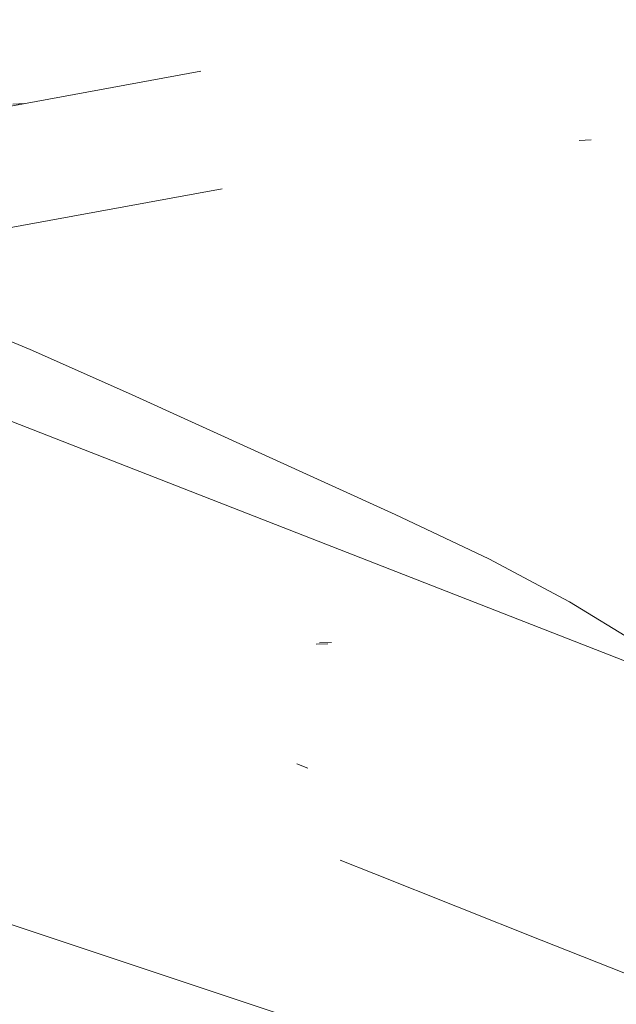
# Model space of a CAD drawing. Extents: x 413123 to 1465301, y 377724 to 504150.
# Tile 87 of 256: x 1463396 to 1463401, y 433205 to 433214. Entities that reach past the tile are written whole.
import ezdxf

# ---------------------------------------------------------------- set-up
doc = ezdxf.new("R2010")
doc.units = 0
doc.header["$MEASUREMENT"] = 0
for name, pattern in [('DGN Style 1', [8.732639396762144, 0.01453018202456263, -8.71810921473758]), ('DGN Style 3', [20.34225483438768, 14.53018202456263, -5.812072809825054]), ('DGN Style 5', [10.171127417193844, 4.35905460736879, -5.812072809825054]), ('ohcombex', [0])]:
    doc.linetypes.add(name, pattern=pattern)
for name, color, linetype, lineweight in [('DR_X_Storm_Sewer', 151, 'DGN Style 5', 0), ('DT_X_Contour_Minor', 136, 'DGN Style 3', 0), ('DT_X_Terrain_Ground_Line', 92, 'DGN Style 3', 13), ('PV_X_Curb', 120, 'DGN Style 1', 0), ('PV_X_EOP', 7, 'DGN Style 3', 0), ('UT_X_Overhead_Combined', 30, 'ohcombex', 0)]:
    doc.layers.add(name, color=color, linetype=linetype, lineweight=lineweight)
doc.layers.add('SV_Observation (Construction)', color=97, linetype='DGN Style 1', lineweight=0, transparency=0.9)

# ---------------------------------------------------------------- blocks, each defined once
blk = doc.blocks.new('*U5554', base_point=(1463158.719041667, 433438.2508333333, 579.5851666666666))
at = {"layer": 'DT_X_Contour_Minor', "elevation": 571.9999999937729, "flags": 128}
blk.add_lwpolyline([(1463249.267065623, 433290.6039651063), (1463246.916870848, 433291.2909160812), (1463246.447688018, 433291.3993804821), (1463246.047365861, 433291.4303661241), (1463245.715904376, 433291.3838730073), (1463245.453303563, 433291.2599011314), (1463244.388508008, 433290.5005819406), (1463243.901492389, 433289.8220101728), (1463243.794281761, 433289.6929354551), (1463243.681370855, 433289.5965277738), (1463243.562759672, 433289.5327871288), (1463243.438448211, 433289.5017135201), (1463243.099350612, 433289.4624066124), (1463242.90354048, 433289.4116930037), (1463242.570433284, 433289.2890323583), (1463242.100029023, 433289.0944246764), (1463241.492327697, 433288.8278699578), (1463239.688728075, 433288.0211279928), (1463239.067951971, 433287.683816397), (1463238.558323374, 433287.2769380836), (1463238.159842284, 433286.8004930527), (1463237.872508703, 433286.2544813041), (1463237.254482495, 433284.7056943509), (1463237.058017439, 433284.1572333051), (1463236.932141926, 433283.6734403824), (1463236.876855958, 433283.2543155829), (1463236.892159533, 433282.8998589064), (1463237.027088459, 433282.0408652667), (1463237.219132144, 433281.693028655), (1463237.694066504, 433281.2937640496), (1463238.451891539, 433280.8430714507), (1463239.492607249, 433280.340950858), (1463242.64503671, 433278.9333919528), (1463243.792730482, 433278.4266005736), (1463244.8714897, 433277.9618956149), (1463245.881314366, 433277.5392770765), (1463246.822204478, 433277.1587449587), (1463249.23933204, 433276.2001078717), (1463250.051159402, 433275.8741741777), (1463250.673795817, 433275.6153509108), (1463251.107241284, 433275.423638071), (1463251.351495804, 433275.2990356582), (1463251.750586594, 433275.0562431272), (1463251.908848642, 433274.9591985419), (1463252.084316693, 433274.850159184), (1463252.276990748, 433274.7291250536), (1463252.486870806, 433274.596096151), (1463253.069492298, 433274.2253593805), (1463253.499150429, 433273.9927927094), (1463254.351158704, 433273.5731452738), (1463255.625517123, 433272.9664170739), (1463257.322225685, 433272.1726081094), (1463262.409915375, 433269.8063431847), (1463264.085019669, 433269.0281326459), (1463265.294565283, 433268.4681997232), (1463266.038552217, 433268.1265444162), (1463266.316980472, 433268.0031667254), (1463266.43871091, 433267.9651963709), (1463266.483836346, 433267.9435822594), (1463266.527914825, 433267.907217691), (1463266.570946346, 433267.8561026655), (1463266.612930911, 433267.790237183), (1463266.806415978, 433267.4484471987), (1463267.083560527, 433267.3181121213), (1463267.14869106, 433267.3138401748), (1463267.225306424, 433267.3568822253), (1463267.313406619, 433267.447238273), (1463267.412991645, 433267.5849083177), (1463267.693864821, 433268.0151137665), (1463267.786367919, 433268.1569412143), (1463267.853222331, 433268.2597694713), (1463267.894428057, 433268.3235985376), (1463267.909985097, 433268.3484284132), (1463267.917272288, 433268.3626424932), (1463267.922667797, 433268.3754434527), (1463267.933388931, 433268.4031857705), (1463267.94943569, 433268.4458694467), (1463267.970808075, 433268.5034944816), (1463268.082972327, 433268.807274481), (1463268.51038337, 433268.8155958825), (1463268.602485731, 433268.8193204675), (1463268.695616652, 433268.8269279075), (1463268.789776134, 433268.8384182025), (1463268.884964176, 433268.8537913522), (1463269.140170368, 433268.8999635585), (1463269.249377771, 433268.919848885), (1463269.385595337, 433268.9448757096), (1463269.548823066, 433268.9750440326), (1463269.739060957, 433269.0103538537), (1463270.28237555, 433269.1113687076), (1463270.46941084, 433269.148503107), (1463270.623030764, 433269.1841451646), (1463270.743235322, 433269.2182948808), (1463270.830024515, 433269.250952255), (1463271.01690854, 433269.3360487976), (1463271.080051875, 433269.3683933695), (1463271.129318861, 433269.4016046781), (1463271.164709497, 433269.4356827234), (1463271.186223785, 433269.4706275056), (1463271.225093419, 433269.5649692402), (1463271.356376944, 433269.6614976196), (1463271.721075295, 433269.8803264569), (1463272.319188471, 433270.221455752), (1463273.150716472, 433270.6848855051), (1463275.679344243, 433272.083765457), (1463276.632039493, 433272.3720176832), (1463277.593654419, 433272.1876143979), (1463278.564189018, 433271.5305556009), (1463279.543643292, 433270.4008412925), (1463282.167414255, 433266.7580624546), (1463283.171272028, 433265.493940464), (1463284.21501713, 433264.4336586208), (1463285.298649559, 433263.5772169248), (1463286.422169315, 433262.924615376), (1463289.471405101, 433261.4561314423), (1463290.51144956, 433260.9568548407), (1463291.344656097, 433260.5603879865), (1463291.971024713, 433260.2667308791), (1463292.390555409, 433260.0758835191), (1463293.233520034, 433259.7040368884), (1463293.513926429, 433259.5832672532), (1463293.722922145, 433259.4998433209), (1463293.860507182, 433259.4537650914), (1463293.92668154, 433259.4450325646), (1463294.007932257, 433259.471540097), (1463294.038904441, 433259.4814430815), (1463294.070882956, 433259.4912713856), (1463294.103867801, 433259.5010250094), (1463294.137858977, 433259.5107039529), (1463294.229843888, 433259.536414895), (1463294.264602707, 433259.5459264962), (1463294.299890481, 433259.5551780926), (1463294.33570721, 433259.5641696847), (1463294.372052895, 433259.5729012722), (1463294.469679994, 433259.5958388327), (1463294.506230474, 433259.6042126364), (1463294.54266159, 433259.612130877), (1463294.578973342, 433259.6195935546), (1463294.615165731, 433259.6266006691), (1463294.711519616, 433259.6446788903), (1463294.747225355, 433259.6511458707), (1463294.782077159, 433259.6569881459), (1463294.816075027, 433259.6622057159), (1463294.84921896, 433259.6667985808), (1463294.9364642, 433259.6782132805), (1463294.96841028, 433259.6821292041), (1463294.998814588, 433259.6853159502), (1463295.027677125, 433259.6877735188), (1463295.05499789, 433259.6895019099), (1463295.125797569, 433259.693138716), (1463295.151324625, 433259.6941302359), (1463295.174806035, 433259.6943771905), (1463295.196241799, 433259.6938795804), (1463295.215631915, 433259.6926374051), (1463295.264611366, 433259.688332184), (1463295.371966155, 433259.7754578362), (1463295.657295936, 433260.0400637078), (1463296.120600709, 433260.4821497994), (1463296.761880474, 433261.1017161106), (1463298.709259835, 433262.9905332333), (1463299.350452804, 433263.6115300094), (1463299.813497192, 433264.0579074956), (1463300.098392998, 433264.3296656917), (1463300.205140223, 433264.4268045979), (1463300.252268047, 433264.4530159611), (1463300.384593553, 433264.3392564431), (1463300.746224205, 433263.9783193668), (1463301.337160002, 433263.3702047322), (1463302.157400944, 433262.5149125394), (1463304.650450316, 433259.9045632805), (1463305.415054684, 433259.0218679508), (1463305.839080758, 433258.3315439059), (1463305.92252854, 433257.8335911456), (1463305.665398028, 433257.5280096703), (1463303.670772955, 433256.5508291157), (1463300.509345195, 433257.7629733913), (1463299.916036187, 433257.9904868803), (1463299.491006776, 433258.1535369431), (1463299.234256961, 433258.2521235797), (1463299.145786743, 433258.2862467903), (1463299.134238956, 433258.2912907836), (1463299.124598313, 433258.2952738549), (1463299.104337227, 433258.3034400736), (1463299.073455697, 433258.3157894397), (1463299.031953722, 433258.3323219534), (1463298.907121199, 433258.3819861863), (1463298.865585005, 433258.3984178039), (1463298.834600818, 433258.410464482), (1463298.814168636, 433258.4181262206), (1463298.80428846, 433258.4214030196), (1463298.792010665, 433258.4242945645), (1463298.781822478, 433258.426385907), (1463298.760466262, 433258.430491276), (1463298.727942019, 433258.4366106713), (1463298.684249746, 433258.4447440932), (1463298.552846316, 433258.4691185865), (1463298.509126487, 433258.4771489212), (1463298.476519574, 433258.4829590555), (1463298.455025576, 433258.4865489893), (1463298.444644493, 433258.4879187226), (1463298.431778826, 433258.4886110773), (1463298.426822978, 433258.4887609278), (1463298.421604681, 433258.4886912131), (1463298.416123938, 433258.4884019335), (1463298.410380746, 433258.4878930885), (1463298.39471564, 433258.4862434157), (1463298.383489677, 433258.4856280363), (1463298.361560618, 433258.4850191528), (1463298.328928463, 433258.4844167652), (1463298.28559321, 433258.4838208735), (1463298.155761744, 433258.4822404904), (1463298.112419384, 433258.4815118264), (1463298.079765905, 433258.4805111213), (1463298.057801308, 433258.4792383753), (1463298.04652559, 433258.4776935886), (1463298.030708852, 433258.4732114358), (1463298.019664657, 433258.4705002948), (1463297.998394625, 433258.4657284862), (1463297.966898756, 433258.4588960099), (1463297.925177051, 433258.4500028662), (1463297.800284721, 433258.4235402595), (1463297.758562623, 433258.4145083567), (1463297.727065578, 433258.4072596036), (1463297.705793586, 433258.4017939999), (1463297.694746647, 433258.3981115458), (1463297.678921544, 433258.3906692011), (1463297.668362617, 433258.3859190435), (1463297.648554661, 433258.3772503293), (1463297.619497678, 433258.3646630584), (1463297.581191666, 433258.348157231), (1463297.466710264, 433258.2989169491), (1463297.428409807, 433258.2822646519), (1463297.399369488, 433258.269237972), (1463297.379589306, 433258.2598369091), (1463297.369069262, 433258.2540614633), (1463297.353362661, 433258.2434944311), (1463297.347480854, 433258.2393808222), (1463297.341615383, 433258.2349652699), (1463297.335766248, 433258.2302477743), (1463297.32993345, 433258.2252283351), (1463297.314401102, 433258.2114405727), (1463297.304644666, 433258.2036904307), (1463297.287024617, 433258.1907808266), (1463297.261540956, 433258.1727117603), (1463297.228193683, 433258.1494832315), (1463297.128782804, 433258.0806612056), (1463297.095497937, 433258.0573020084), (1463297.070201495, 433258.0388409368), (1463297.052893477, 433258.0252779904), (1463297.043573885, 433258.0166131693), (1463297.029372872, 433258.0000378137), (1463297.02087103, 433257.9906126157), (1463297.006016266, 433257.9747685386), (1463296.984808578, 433257.9525055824), (1463296.957247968, 433257.9238237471), (1463296.875282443, 433257.8387803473), (1463296.847794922, 433257.8099743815), (1463296.826806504, 433257.7873390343), (1463296.812317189, 433257.7708743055), (1463296.804326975, 433257.760580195), (1463296.791685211, 433257.7413567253), (1463296.784615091, 433257.7304830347), (1463296.772886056, 433257.7122795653), (1463296.756498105, 433257.6867463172), (1463296.735451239, 433257.6538832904), (1463296.673114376, 433257.5564755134), (1463296.652157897, 433257.5234958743), (1463296.636041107, 433257.4976127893), (1463296.624764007, 433257.4788262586), (1463296.618326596, 433257.4671362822), (1463296.607613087, 433257.4454250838), (1463296.602801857, 433257.434579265), (1463296.5964033, 433257.4183252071), (1463296.588417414, 433257.3966629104), (1463296.5788442, 433257.3695923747), (1463296.551199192, 433257.2901932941), (1463296.534312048, 433257.2433352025), (1463296.504384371, 433257.1623102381), (1463296.461416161, 433257.047118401), (1463296.405407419, 433256.8977596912), (1463296.238663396, 433256.453913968), (1463296.186433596, 433256.307334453), (1463296.154802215, 433256.2004802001), (1463296.143769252, 433256.1333512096), (1463296.153334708, 433256.1059474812), (1463296.206307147, 433256.0858378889), (1463296.225742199, 433256.0783181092), (1463296.244318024, 433256.0708409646), (1463296.262034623, 433256.0634064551), (1463296.278891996, 433256.0560145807), (1463296.355554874, 433256.0216186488), (1463296.55881915, 433256.0285478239), (1463296.629010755, 433256.0139627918), (1463296.752472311, 433255.9672380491), (1463296.929203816, 433255.8883735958), (1463297.159205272, 433255.7773694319), (1463297.843569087, 433255.4385053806), (1463298.147171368, 433255.2907136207), (1463298.544705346, 433255.1014863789), (1463299.036171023, 433254.8708236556), (1463299.621568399, 433254.5987254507), (1463302.572596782, 433253.2322510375), (1463305.092434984, 433250.222762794), (1463305.70545027, 433249.5596526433), (1463306.464565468, 433248.8601028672), (1463307.369780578, 433248.1241134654), (1463308.421095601, 433247.3516844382), (1463313.668132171, 433243.6619898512), (1463307.644578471, 433244.6974229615), (1463306.464890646, 433244.8880246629), (1463305.507350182, 433245.0160727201), (1463304.771957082, 433245.0815671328), (1463304.258711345, 433245.0845079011), (1463302.381908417, 433244.9522729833), (1463312.747265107, 433240.8342631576), (1463314.964658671, 433239.9531626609), (1463317.174543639, 433239.0747225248), (1463319.376920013, 433238.198942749), (1463321.57178779, 433237.325823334), (1463327.414757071, 433235.0010520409), (1463329.484540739, 433234.177014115), (1463331.311664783, 433233.4484788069), (1463332.896129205, 433232.8154461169), (1463334.237934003, 433232.2779160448), (1463337.492533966, 433230.971839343), (1463338.760181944, 433230.46432709), (1463340.122175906, 433229.9213478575), (1463341.578515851, 433229.3429016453), (1463343.129201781, 433228.7289884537), (1463347.390158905, 433227.0445973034), (1463348.959935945, 433226.4239310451), (1463350.473549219, 433225.8252256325), (1463351.930998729, 433225.248481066), (1463353.332284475, 433224.6936973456), (1463356.994161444, 433223.2435552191), (1463358.290393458, 433222.7309316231), (1463359.432681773, 433222.2806674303), (1463360.421026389, 433221.8927626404), (1463361.255427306, 433221.5672172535), (1463363.275238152, 433220.7822420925), (1463364.072387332, 433220.4734241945), (1463364.948976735, 433220.1357018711), (1463365.905006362, 433219.7690751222), (1463366.940476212, 433219.3735439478), (1463369.807649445, 433218.2802549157), (1463370.759234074, 433217.9224184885), (1463371.463608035, 433217.6688759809), (1463371.920771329, 433217.5196273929), (1463372.130723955, 433217.4746727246), (1463372.533677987, 433217.5082367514), (1463372.867754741, 433217.6854797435), (1463372.944040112, 433217.7230033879), (1463373.029720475, 433217.7596130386), (1463373.124795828, 433217.7953086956), (1463373.229266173, 433217.8300903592), (1463373.520380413, 433217.9216228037), (1463373.931767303, 433217.8579355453), (1463374.947592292, 433217.5982244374), (1463376.56785538, 433217.1424894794), (1463378.792556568, 433216.4907306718), (1463385.531010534, 433214.4913420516), (1463387.832704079, 433213.8026191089), (1463389.68394424, 433213.2359917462), (1463391.084731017, 433212.7914599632), (1463392.035064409, 433212.4690237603), (1463393.968682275, 433211.7719879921), (1463394.707907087, 433211.4956942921), (1463395.475368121, 433211.1895900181), (1463396.271065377, 433210.8536751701), (1463397.094998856, 433210.4879497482), (1463399.329803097, 433209.4729345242), (1463400.113891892, 433209.0991914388), (1463400.790055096, 433208.7392236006), (1463401.358292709, 433208.3930310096), (1463401.818604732, 433208.0606136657), (1463402.902202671, 433207.1925344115), (1463403.542343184, 433206.786222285), (1463404.65006627, 433206.2183453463), (1463406.225371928, 433205.4889035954), (1463408.268260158, 433204.5978970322), (1463414.339405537, 433202.0064597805), (1463416.348479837, 433201.1410485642), (1463417.822343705, 433200.4883928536), (1463418.76099714, 433200.0484926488), (1463419.164440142, 433199.8213479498), (1463419.798349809, 433199.2577688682), (1463419.898234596, 433199.1689660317), (1463419.952302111, 433199.1402746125), (1463420.07169689, 433199.0922587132), (1463420.256418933, 433199.0249183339), (1463420.506468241, 433198.9382534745), (1463421.260369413, 433198.6813812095), (1463421.540508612, 433198.5878583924), (1463421.815500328, 433198.4999441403), (1463422.085344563, 433198.4176384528), (1463422.350041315, 433198.3409413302), (1463423.049036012, 433198.1438937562), (1463423.464849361, 433198.0190187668), (1463424.188043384, 433197.7921794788), (1463425.218618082, 433197.4633758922), (1463426.556573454, 433197.0326080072), (1463430.534295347, 433195.7479412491), (1463431.71791479, 433195.3500863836), (1463432.285481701, 433195.1200218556), (1463432.23699608, 433195.0577476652), (1463431.572457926, 433195.1632638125), (1463427.033823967, 433196.0471832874), (1463430.671398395, 433194.5790739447), (1463431.419087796, 433194.2771357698), (1463432.103195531, 433194.0005109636), (1463432.723721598, 433193.749199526), (1463433.280665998, 433193.523201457), (1463434.681075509, 433192.9542910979), (1463435.298709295, 433192.7033387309), (1463436.101303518, 433192.3771643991), (1463437.088858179, 433191.9757681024), (1463438.261373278, 433191.4991498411), (1463441.634694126, 433190.1278718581), (1463442.922826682, 433189.6025232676), (1463444.257233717, 433189.0549359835), (1463445.637915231, 433188.4851100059), (1463447.064871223, 433187.8930453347), (1463450.931786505, 433186.28455462), (1463452.323879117, 433185.7062722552), (1463453.59997049, 433185.1777931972), (1463454.760060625, 433184.6991174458), (1463455.80414952, 433184.2702450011), (1463460.405894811, 433182.3850479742)], dxfattribs=at)

msp = doc.modelspace()

# ---------------------------------------------------------------- linework, layer by layer
at = {"layer": 'DR_X_Storm_Sewer'}
for p, q in [((1463417.7085773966, 433216.8592482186, 572.1412678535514), (1463382.7057670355, 433210.4314338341, 572.1412678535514)), ((1463417.8891943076, 433215.8756946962, 572.1412678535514), (1463382.8863839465, 433209.4478803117, 572.1412678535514)), ((1463418.622742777, 433198.5473154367, 571.8477647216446), (1463382.953915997, 433210.4140897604, 571.8477647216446))]:
    msp.add_line(p, q, dxfattribs=at)
at = {"layer": 'PV_X_Curb'}
for points, knots in [([(1463034.114341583, 433358.5354235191, 570.967442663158), (1463034.382762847, 433357.8525596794, 570.9829174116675), (1463034.902669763, 433356.6746703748, 570.9791408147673), (1463036.322057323, 433354.5205973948, 570.6849760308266), (1463037.748960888, 433352.2020754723, 570.6878951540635), (1463040.018756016, 433349.1857511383, 570.9427811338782), (1463042.639031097, 433346.7780487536, 570.7955674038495), (1463044.970687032, 433345.5933757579, 570.8824061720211), (1463045.921303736, 433345.2188641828, 570.878208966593), (1463051.106075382, 433343.1762354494, 570.8553169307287), (1463056.290847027, 433341.1336067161, 570.8324248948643), (1463061.475618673, 433339.0909779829, 570.809532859), (1463062.018547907, 433338.9041474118, 570.7725412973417), (1463062.561477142, 433338.7173168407, 570.7355497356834), (1463063.104406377, 433338.5304862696, 570.6985581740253), (1463069.657625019, 433335.9461940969, 570.7210719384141), (1463076.21084366, 433333.3619019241, 570.7435857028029), (1463082.764062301, 433330.7776097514, 570.7660994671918), (1463087.246478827, 433329.0023655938, 570.8028168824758), (1463091.728895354, 433327.2271214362, 570.8395342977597), (1463096.211311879, 433325.4518772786, 570.8762517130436), (1463096.878442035, 433325.1897515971, 570.9638925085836), (1463097.545572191, 433324.9276259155, 571.0515333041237), (1463098.212702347, 433324.6655002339, 571.1391740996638), (1463104.831686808, 433322.094946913, 571.1640382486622), (1463111.45067127, 433319.524393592, 571.1889023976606), (1463118.069655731, 433316.953840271, 571.2137665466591), (1463125.957183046, 433313.9138789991, 571.1851535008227), (1463133.844710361, 433310.8739177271, 571.1565404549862), (1463141.732237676, 433307.8339564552, 571.1279274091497), (1463145.767175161, 433306.241790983, 571.1313455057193), (1463149.802112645, 433304.6496255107, 571.134763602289), (1463153.83705013, 433303.0574600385, 571.1381816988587), (1463154.355066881, 433302.8054079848, 571.0924572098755), (1463154.873083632, 433302.5533559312, 571.0467327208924), (1463155.391100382, 433302.3013038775, 571.0010082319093), (1463159.740180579, 433300.5574304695, 571.007755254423), (1463164.089260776, 433298.8135570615, 571.0145022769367), (1463168.438340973, 433297.0696836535, 571.0212492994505), (1463173.76020955, 433294.9893866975, 571.0517121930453), (1463179.082078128, 433292.9090897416, 571.0821750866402), (1463184.403946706, 433290.8287927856, 571.1126379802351), (1463184.927832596, 433290.6024130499, 571.183469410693), (1463185.451718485, 433290.3760333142, 571.254300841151), (1463185.975604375, 433290.1496535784, 571.3251322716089), (1463193.283059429, 433287.4009373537, 571.3274320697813), (1463200.590514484, 433284.6522211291, 571.3297318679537), (1463207.897969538, 433281.9035049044, 571.3320316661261), (1463214.611583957, 433279.3049910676, 571.3660593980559), (1463221.325198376, 433276.7064772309, 571.4000871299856), (1463228.038812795, 433274.1079633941, 571.4341148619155), (1463234.876881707, 433271.4003319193, 571.5030017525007), (1463241.714950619, 433268.6927004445, 571.5718886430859), (1463248.553019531, 433265.9850689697, 571.6407755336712), (1463252.53367608, 433264.4224603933, 571.6987979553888), (1463256.514332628, 433262.8598518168, 571.7568203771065), (1463260.494989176, 433261.2972432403, 571.8148427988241), (1463261.18962272, 433261.0748617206, 571.7422662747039), (1463261.884256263, 433260.8524802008, 571.6696897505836), (1463262.578889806, 433260.6300986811, 571.5971132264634), (1463267.974277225, 433258.4984942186, 571.5913249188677), (1463273.369664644, 433256.3668897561, 571.5855366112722), (1463278.765052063, 433254.2352852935, 571.5797483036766), (1463284.039124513, 433252.1341649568, 571.626583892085), (1463289.313196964, 433250.0330446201, 571.6734194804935), (1463294.587269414, 433247.9319242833, 571.7202550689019), (1463295.147837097, 433247.7325865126, 571.8045569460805), (1463295.70840478, 433247.533248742, 571.8888588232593), (1463296.268972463, 433247.3339109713, 571.9731607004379), (1463303.262539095, 433244.6091737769, 572.0038664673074), (1463310.256105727, 433241.8844365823, 572.034572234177), (1463317.249672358, 433239.1596993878, 572.0652780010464), (1463324.8255847, 433236.206749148, 572.1003223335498), (1463332.401497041, 433233.2537989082, 572.1353666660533), (1463339.977409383, 433230.3008486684, 572.1704109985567), (1463346.624217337, 433227.6724527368, 572.1699621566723), (1463353.271025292, 433225.044056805, 572.1695133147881), (1463359.917833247, 433222.4156608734, 572.1690644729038), (1463363.666535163, 433220.9685334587, 572.1740861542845), (1463367.415237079, 433219.521406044, 572.1791078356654), (1463371.163938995, 433218.0742786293, 572.1841295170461), (1463371.754596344, 433217.8301906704, 572.1047293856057), (1463372.345253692, 433217.5861027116, 572.0253292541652), (1463372.935911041, 433217.3420147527, 571.9459291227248), (1463380.338603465, 433214.4611246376, 571.9041823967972), (1463387.741295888, 433211.5802345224, 571.8624356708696), (1463395.143988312, 433208.6993444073, 571.8206889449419), (1463403.121855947, 433205.5721027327, 571.8539167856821), (1463411.099723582, 433202.4448610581, 571.8871446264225), (1463419.077591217, 433199.3176193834, 571.9203724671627), (1463419.407565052, 433199.1647159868, 571.9396248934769), (1463419.737538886, 433199.0118125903, 571.9588773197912), (1463420.067512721, 433198.8589091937, 571.9781297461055)], [0, 0, 0, 0, 0.004163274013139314, 0.007301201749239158, 0.0146979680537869, 0.01957460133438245, 0.02877745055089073, 0.03448275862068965, 0.03448275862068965, 0.03448275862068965, 0.06896551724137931, 0.06896551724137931, 0.06896551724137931, 0.1034482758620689, 0.1034482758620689, 0.1034482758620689, 0.1379310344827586, 0.1379310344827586, 0.1379310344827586, 0.1724137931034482, 0.1724137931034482, 0.1724137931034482, 0.2068965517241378, 0.2068965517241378, 0.2068965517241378, 0.2413793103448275, 0.2413793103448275, 0.2413793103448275, 0.2758620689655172, 0.2758620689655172, 0.2758620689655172, 0.3103448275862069, 0.3103448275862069, 0.3103448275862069, 0.3448275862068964, 0.3448275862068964, 0.3448275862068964, 0.3793103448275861, 0.3793103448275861, 0.3793103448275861, 0.4137931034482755, 0.4137931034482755, 0.4137931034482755, 0.4482758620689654, 0.4482758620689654, 0.4482758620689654, 0.4827586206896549, 0.4827586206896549, 0.4827586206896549, 0.5172413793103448, 0.5172413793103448, 0.5172413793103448, 0.5517241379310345, 0.5517241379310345, 0.5517241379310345, 0.5862068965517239, 0.5862068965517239, 0.5862068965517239, 0.6206896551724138, 0.6206896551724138, 0.6206896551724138, 0.6551724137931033, 0.6551724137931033, 0.6551724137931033, 0.6896551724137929, 0.6896551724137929, 0.6896551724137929, 0.7241379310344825, 0.7241379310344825, 0.7241379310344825, 0.7586206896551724, 0.7586206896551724, 0.7586206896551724, 0.7931034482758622, 0.7931034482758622, 0.7931034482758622, 0.8275862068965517, 0.8275862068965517, 0.8275862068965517, 0.8620689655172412, 0.8620689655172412, 0.8620689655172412, 0.8965517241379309, 0.8965517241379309, 0.8965517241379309, 0.9310344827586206, 0.9310344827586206, 0.9310344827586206, 0.9655172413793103, 0.9655172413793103, 0.9655172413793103, 1, 1, 1, 1]), ([(1463694.730807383, 433042.1012902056, 573.2000085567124), (1463688.122071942, 433044.6665198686, 573.2117681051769), (1463681.5133365, 433047.2317495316, 573.2235276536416), (1463674.904601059, 433049.7969791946, 573.2352872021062), (1463669.906627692, 433051.7384291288, 573.2422034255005), (1463664.908654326, 433053.679879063, 573.249119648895), (1463659.910680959, 433055.6213289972, 573.2560358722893), (1463659.31440991, 433055.8530469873, 573.3282538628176), (1463658.718138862, 433056.0847649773, 573.400471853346), (1463658.121867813, 433056.3164829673, 573.4726898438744), (1463656.811811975, 433056.8455353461, 573.4691755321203), (1463655.501756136, 433057.3745877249, 573.4656612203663), (1463654.191700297, 433057.9036401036, 573.4621469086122), (1463647.078403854, 433060.7016199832, 573.4311409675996), (1463639.965107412, 433063.4995998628, 573.4001350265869), (1463632.851810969, 433066.2975797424, 573.3691290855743), (1463626.603526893, 433068.7760307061, 573.3262890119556), (1463620.355242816, 433071.25448167, 573.2834489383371), (1463614.10695874, 433073.7329326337, 573.2406088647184), (1463606.821724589, 433076.5483492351, 573.1778320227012), (1463599.536490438, 433079.3637658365, 573.1150551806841), (1463592.251256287, 433082.1791824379, 573.052278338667), (1463585.048675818, 433085.0513616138, 572.9767093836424), (1463577.846095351, 433087.9235407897, 572.901140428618), (1463570.643514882, 433090.7957199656, 572.8255714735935), (1463568.520856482, 433091.6009161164, 572.8136526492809), (1463566.398198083, 433092.4061122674, 572.8017338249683), (1463564.275539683, 433093.2113084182, 572.7898150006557), (1463563.658286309, 433093.4932407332, 572.723361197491), (1463563.041032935, 433093.7751730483, 572.6569073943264), (1463562.423779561, 433094.0571053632, 572.5904535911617), (1463557.897842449, 433095.8076798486, 572.5495712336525), (1463553.371905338, 433097.5582543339, 572.5086888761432), (1463548.845968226, 433099.3088288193, 572.4678065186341), (1463541.746736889, 433102.0973839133, 572.4116307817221), (1463534.647505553, 433104.8859390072, 572.3554550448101), (1463527.548274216, 433107.6744941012, 572.2992793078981), (1463527.099574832, 433107.8541490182, 572.3819727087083), (1463526.650875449, 433108.0338039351, 572.4646661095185), (1463526.202176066, 433108.2134588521, 572.5473595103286), (1463518.442801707, 433111.2934591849, 572.5872886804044), (1463510.683427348, 433114.3734595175, 572.6272178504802), (1463502.924052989, 433117.4534598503, 572.6671470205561), (1463495.101662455, 433120.5759616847, 572.6180249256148), (1463487.279271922, 433123.6984635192, 572.5689028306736), (1463479.456881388, 433126.8209653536, 572.5197807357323), (1463474.540841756, 433128.7396558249, 572.5305568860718), (1463469.624802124, 433130.6583462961, 572.5413330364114), (1463464.708762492, 433132.5770367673, 572.5521091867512), (1463464.15178183, 433132.7738995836, 572.4839343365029), (1463463.594801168, 433132.9707623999, 572.4157594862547), (1463463.037820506, 433133.1676252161, 572.3475846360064), (1463455.395093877, 433136.1460172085, 572.2965798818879), (1463447.752367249, 433139.1244092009, 572.2455751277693), (1463440.10964062, 433142.1028011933, 572.1945703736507), (1463439.463345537, 433142.3911085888, 572.2249332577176), (1463438.817050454, 433142.6794159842, 572.2552961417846), (1463438.170755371, 433142.9677233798, 572.2856590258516), (1463431.589276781, 433145.5431962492, 572.3185177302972), (1463425.007798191, 433148.1186691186, 572.351376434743), (1463418.4263196, 433150.6941419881, 572.3842351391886), (1463413.565512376, 433152.6091060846, 572.3506952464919), (1463408.704705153, 433154.5240701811, 572.3171553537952), (1463403.843897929, 433156.4390342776, 572.2836154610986), (1463402.295983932, 433157.0721267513, 572.2966227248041), (1463400.748069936, 433157.7052192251, 572.3096299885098), (1463399.20015594, 433158.3383116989, 572.3226372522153), (1463398.571326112, 433158.6030358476, 572.2531442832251), (1463397.942496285, 433158.8677599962, 572.1836513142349), (1463397.313666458, 433159.1324841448, 572.1141583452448), (1463389.499427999, 433162.1494767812, 572.1431257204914), (1463381.68518954, 433165.1664694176, 572.172093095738), (1463373.87095108, 433168.1834620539, 572.2010604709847), (1463373.202610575, 433168.4242856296, 572.2485422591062), (1463372.53427007, 433168.6651092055, 572.2960240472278), (1463371.865929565, 433168.9059327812, 572.3435058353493), (1463366.852918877, 433170.8940812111, 572.309207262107), (1463361.839908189, 433172.882229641, 572.2749086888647), (1463356.826897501, 433174.8703780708, 572.2406101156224), (1463350.263613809, 433177.4130764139, 572.2105829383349), (1463343.700330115, 433179.955774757, 572.1805557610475), (1463337.137046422, 433182.4984731, 572.1505285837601), (1463332.732110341, 433184.1753668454, 572.1399057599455), (1463328.327174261, 433185.8522605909, 572.129282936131), (1463323.922238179, 433187.5291543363, 572.1186601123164), (1463323.550514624, 433187.6736224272, 572.0672464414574), (1463323.17879107, 433187.8180905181, 572.0158327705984), (1463322.807067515, 433187.9625586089, 571.9644190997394), (1463314.242457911, 433191.4677850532, 571.9189611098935), (1463305.677848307, 433194.9730114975, 571.8735031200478), (1463297.113238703, 433198.4782379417, 571.8280451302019), (1463296.447798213, 433198.6498683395, 571.8729159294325), (1463295.782357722, 433198.8214987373, 571.917786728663), (1463295.116917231, 433198.9931291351, 571.9626575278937), (1463288.43623397, 433201.6173953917, 571.9595616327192), (1463281.755550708, 433204.2416616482, 571.9564657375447), (1463275.074867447, 433206.8659279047, 571.9533698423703), (1463270.698621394, 433208.5836220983, 571.955071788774), (1463266.322375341, 433210.3013162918, 571.9567737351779), (1463261.946129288, 433212.0190104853, 571.9584756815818), (1463261.255964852, 433212.2907585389, 571.8814296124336), (1463260.565800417, 433212.5625065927, 571.8043835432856), (1463259.875635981, 433212.8342546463, 571.7273374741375), (1463253.221984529, 433215.4661261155, 571.684237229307), (1463246.568333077, 433218.0979975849, 571.6411369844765), (1463239.914681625, 433220.7298690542, 571.5980367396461), (1463232.697418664, 433223.5591135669, 571.584901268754), (1463225.480155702, 433226.3883580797, 571.5717657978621), (1463218.262892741, 433229.2176025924, 571.5586303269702), (1463212.689928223, 433231.3845503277, 571.501804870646), (1463207.116963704, 433233.5514980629, 571.4449794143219), (1463201.543999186, 433235.7184457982, 571.3881539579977), (1463197.702392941, 433237.2969398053, 571.3824755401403), (1463193.860786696, 433238.8754338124, 571.376797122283), (1463190.01918045, 433240.4539278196, 571.3711187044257), (1463189.420555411, 433240.6641899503, 571.4587546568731), (1463188.821930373, 433240.874452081, 571.5463906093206), (1463188.223305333, 433241.0847142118, 571.6340265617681), (1463185.054584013, 433242.3131517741, 571.6250500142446), (1463181.885862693, 433243.5415893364, 571.6160734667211), (1463178.717141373, 433244.7700268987, 571.6070969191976), (1463171.181422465, 433247.7347391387, 571.5342143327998), (1463163.645703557, 433250.6994513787, 571.4613317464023), (1463156.10998465, 433253.6641636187, 571.3884491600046), (1463148.761307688, 433256.5197229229, 571.322577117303), (1463141.412630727, 433259.3752822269, 571.2567050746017), (1463134.063953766, 433262.2308415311, 571.1908330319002), (1463126.984343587, 433264.9936274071, 571.2120531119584), (1463119.904733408, 433267.756413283, 571.2332731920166), (1463112.82512323, 433270.519199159, 571.2544932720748), (1463106.948373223, 433272.8554993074, 571.272380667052), (1463101.071623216, 433275.1917994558, 571.290268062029), (1463095.19487321, 433277.5280996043, 571.3081554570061), (1463087.382378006, 433280.5556578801, 571.2445784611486), (1463079.569882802, 433283.583216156, 571.1810014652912), (1463071.757387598, 433286.6107744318, 571.1174244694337), (1463067.011834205, 433288.4980060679, 571.0790224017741), (1463062.266280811, 433290.385237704, 571.0406203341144), (1463057.520727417, 433292.27246934, 571.0022182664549), (1463052.596696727, 433294.1302708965, 570.9741905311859), (1463047.672666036, 433295.988072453, 570.946162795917), (1463042.748635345, 433297.8458740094, 570.9181350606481), (1463040.996474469, 433298.028892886, 570.6600759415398), (1463037.884741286, 433298.0614564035, 570.3732611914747), (1463033.533792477, 433297.4811137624, 570.213053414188), (1463028.578927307, 433295.8351240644, 570.8846791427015), (1463025.750437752, 433293.3300609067, 570.5443428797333), (1463024.222435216, 433291.00068514, 570.5092220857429), (1463023.412434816, 433289.7658735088, 570.490604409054), (1463022.602434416, 433288.5310618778, 570.4719867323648), (1463021.792434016, 433287.2962502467, 570.4533690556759), (1463021.001432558, 433285.3732457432, 570.5012869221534), (1463020.2104311, 433283.4502412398, 570.549204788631), (1463019.419429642, 433281.5272367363, 570.5971226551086), (1463018.531487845, 433279.3825151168, 570.6481372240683), (1463017.643546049, 433277.2377934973, 570.6991517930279), (1463016.755604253, 433275.0930718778, 570.7501663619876), (1463014.741467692, 433270.0950215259, 570.9656913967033), (1463012.727331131, 433265.096971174, 571.181216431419), (1463010.71319457, 433260.0989208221, 571.3967414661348)], [0, 0, 0, 0, 0.01923076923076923, 0.01923076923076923, 0.01923076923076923, 0.03846153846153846, 0.03846153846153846, 0.03846153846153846, 0.05769230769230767, 0.05769230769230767, 0.05769230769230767, 0.07692307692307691, 0.07692307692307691, 0.07692307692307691, 0.09615384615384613, 0.09615384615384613, 0.09615384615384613, 0.1153846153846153, 0.1153846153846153, 0.1153846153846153, 0.1346153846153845, 0.1346153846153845, 0.1346153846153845, 0.1538461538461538, 0.1538461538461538, 0.1538461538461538, 0.1730769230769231, 0.1730769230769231, 0.1730769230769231, 0.1923076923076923, 0.1923076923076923, 0.1923076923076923, 0.2115384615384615, 0.2115384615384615, 0.2115384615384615, 0.2307692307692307, 0.2307692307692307, 0.2307692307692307, 0.25, 0.25, 0.25, 0.269230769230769, 0.269230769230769, 0.269230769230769, 0.2884615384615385, 0.2884615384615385, 0.2884615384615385, 0.3076923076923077, 0.3076923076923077, 0.3076923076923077, 0.3269230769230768, 0.3269230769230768, 0.3269230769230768, 0.3461538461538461, 0.3461538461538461, 0.3461538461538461, 0.3653846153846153, 0.3653846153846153, 0.3653846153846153, 0.3846153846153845, 0.3846153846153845, 0.3846153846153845, 0.4038461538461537, 0.4038461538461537, 0.4038461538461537, 0.423076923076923, 0.423076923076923, 0.423076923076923, 0.4423076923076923, 0.4423076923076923, 0.4423076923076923, 0.4615384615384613, 0.4615384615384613, 0.4615384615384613, 0.4807692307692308, 0.4807692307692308, 0.4807692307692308, 0.5, 0.5, 0.5, 0.5192307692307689, 0.5192307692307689, 0.5192307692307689, 0.538461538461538, 0.538461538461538, 0.538461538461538, 0.5576923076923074, 0.5576923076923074, 0.5576923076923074, 0.576923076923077, 0.576923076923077, 0.576923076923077, 0.5961538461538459, 0.5961538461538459, 0.5961538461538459, 0.6153846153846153, 0.6153846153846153, 0.6153846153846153, 0.6346153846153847, 0.6346153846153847, 0.6346153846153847, 0.6538461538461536, 0.6538461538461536, 0.6538461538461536, 0.673076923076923, 0.673076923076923, 0.673076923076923, 0.6923076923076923, 0.6923076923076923, 0.6923076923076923, 0.7115384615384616, 0.7115384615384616, 0.7115384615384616, 0.7307692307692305, 0.7307692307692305, 0.7307692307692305, 0.7499999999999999, 0.7499999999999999, 0.7499999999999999, 0.7692307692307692, 0.7692307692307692, 0.7692307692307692, 0.7884615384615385, 0.7884615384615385, 0.7884615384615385, 0.8076923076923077, 0.8076923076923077, 0.8076923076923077, 0.826923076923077, 0.826923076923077, 0.826923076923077, 0.846153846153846, 0.846153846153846, 0.846153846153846, 0.8653846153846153, 0.8653846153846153, 0.8653846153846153, 0.8846153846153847, 0.8846153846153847, 0.8846153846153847, 0.9038461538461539, 0.9038461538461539, 0.9038461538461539, 0.9087225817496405, 0.9125585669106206, 0.9159702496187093, 0.9230769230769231, 0.9230769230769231, 0.9230769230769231, 0.9423076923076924, 0.9423076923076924, 0.9423076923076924, 0.9615384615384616, 0.9615384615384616, 0.9615384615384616, 0.9807692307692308, 0.9807692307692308, 0.9807692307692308, 1, 1, 1, 1])]:
    msp.add_open_spline(points, degree=3, knots=knots, dxfattribs=at)
at = {"layer": 'PV_X_EOP'}
for points, knots in [([(1463033.539703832, 433358.668730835, 570.9312826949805), (1463033.78085339, 433357.7791180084, 570.9319642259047), (1463034.311810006, 433356.414696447, 570.9129230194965), (1463035.936664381, 433354.210215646, 570.7574772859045), (1463037.392149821, 433351.9520015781, 570.7191112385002), (1463039.598433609, 433348.7987445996, 570.7996873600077), (1463042.441302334, 433346.5539274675, 570.6747714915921), (1463044.712350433, 433345.0075174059, 570.6881225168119), (1463045.691659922, 433344.6760572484, 570.6008205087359), (1463046.330306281, 433344.4598990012, 570.5438874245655), (1463046.96895264, 433344.243740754, 570.486954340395), (1463047.607598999, 433344.0275825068, 570.4300212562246), (1463047.46569072, 433343.5095853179, 570.4737916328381), (1463047.32378244, 433342.9915881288, 570.5175620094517), (1463047.181874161, 433342.4735909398, 570.5613323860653), (1463047.962688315, 433342.1715041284, 570.5523071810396), (1463048.74350247, 433341.8694173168, 570.5432819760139), (1463049.524316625, 433341.5673305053, 570.5342567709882), (1463049.723445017, 433342.0454324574, 570.5031497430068), (1463049.92257341, 433342.5235344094, 570.4720427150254), (1463050.121701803, 433343.0016363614, 570.4409356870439), (1463054.363252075, 433341.3299102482, 570.4898514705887), (1463058.604802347, 433339.658184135, 570.5387672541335), (1463062.84635262, 433337.9864580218, 570.5876830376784), (1463069.380437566, 433335.4247592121, 570.6248076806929), (1463075.914522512, 433332.8630604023, 570.6619323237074), (1463082.448607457, 433330.3013615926, 570.699056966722), (1463087.637972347, 433328.22388055, 570.7205322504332), (1463092.827337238, 433326.1463995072, 570.7420075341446), (1463098.016702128, 433324.0689184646, 570.7634828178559), (1463104.657268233, 433321.5116641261, 570.769767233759), (1463111.297834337, 433318.9544097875, 570.7760516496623), (1463117.938400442, 433316.3971554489, 570.7823360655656), (1463125.924840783, 433313.2674390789, 570.73748834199), (1463133.911281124, 433310.1377227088, 570.6926406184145), (1463141.897721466, 433307.0080063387, 570.647792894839), (1463141.717745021, 433306.5125578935, 570.6799613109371), (1463141.537768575, 433306.0171094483, 570.7121297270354), (1463141.35779213, 433305.5216610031, 570.7442981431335), (1463142.229950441, 433305.2201381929, 570.7485050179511), (1463143.102108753, 433304.9186153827, 570.7527118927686), (1463143.974267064, 433304.6170925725, 570.7569187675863), (1463144.185348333, 433305.0788176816, 570.735481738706), (1463144.396429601, 433305.5405427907, 570.7140447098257), (1463144.607510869, 433306.0022678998, 570.6926076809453), (1463147.58473388, 433304.8543661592, 570.7341019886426), (1463150.56195689, 433303.7064644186, 570.7755962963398), (1463153.539179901, 433302.558562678, 570.817090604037), (1463158.44037952, 433300.5705139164, 570.826934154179), (1463163.341579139, 433298.5824651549, 570.8367777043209), (1463168.242778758, 433296.5944163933, 570.8466212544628), (1463174.091388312, 433294.2251577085, 570.8787504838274), (1463179.939997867, 433291.8558990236, 570.9108797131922), (1463185.788607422, 433289.4866403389, 570.9430089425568), (1463193.090936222, 433286.8080451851, 571.0096381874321), (1463200.393265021, 433284.1294500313, 571.0762674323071), (1463207.695593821, 433281.4508548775, 571.1428966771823), (1463214.34865388, 433278.828976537, 571.1804566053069), (1463221.001713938, 433276.2070981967, 571.2180165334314), (1463227.654773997, 433273.5852198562, 571.2555764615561), (1463234.593717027, 433270.8614597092, 571.311327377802), (1463241.532660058, 433268.1376995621, 571.3670782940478), (1463248.471603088, 433265.413939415, 571.4228292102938), (1463251.006317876, 433264.4249023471, 571.4376305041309), (1463253.541032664, 433263.4358652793, 571.452431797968), (1463256.075747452, 433262.4468282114, 571.4672330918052), (1463255.94008792, 433261.9072334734, 571.4705339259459), (1463255.804428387, 433261.3676387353, 571.4738347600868), (1463255.668768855, 433260.8280439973, 571.4771355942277), (1463256.445551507, 433260.5848901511, 571.4871075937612), (1463257.222334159, 433260.3417363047, 571.4970795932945), (1463257.999116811, 433260.0985824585, 571.507051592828), (1463258.226294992, 433260.5106164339, 571.4958264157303), (1463258.453473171, 433260.9226504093, 571.4846012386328), (1463258.680651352, 433261.3346843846, 571.4733760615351), (1463259.925804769, 433260.8493021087, 571.4829525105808), (1463261.170958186, 433260.3639198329, 571.4925289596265), (1463262.416111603, 433259.878537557, 571.5021054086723), (1463267.791649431, 433257.7869022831, 571.5241727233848), (1463273.167187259, 433255.6952670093, 571.5462400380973), (1463278.542725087, 433253.6036317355, 571.5683073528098), (1463284.352399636, 433251.3217999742, 571.5814787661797), (1463290.162074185, 433249.039968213, 571.5946501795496), (1463295.971748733, 433246.7581364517, 571.6078215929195), (1463302.949122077, 433244.0521724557, 571.6351321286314), (1463309.926495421, 433241.3462084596, 571.6624426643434), (1463316.903868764, 433238.6402444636, 571.6897532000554), (1463324.563747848, 433235.6405621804, 571.7285381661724), (1463332.223626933, 433232.6408798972, 571.7673231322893), (1463339.883506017, 433229.641197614, 571.8061080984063), (1463346.449952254, 433227.0690864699, 571.8205958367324), (1463353.01639849, 433224.4969753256, 571.8350835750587), (1463359.582844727, 433221.9248641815, 571.8495713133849), (1463363.961849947, 433220.2403229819, 571.8408310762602), (1463368.340855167, 433218.5557817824, 571.8320908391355), (1463372.719860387, 433216.8712405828, 571.8233506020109), (1463380.126525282, 433213.9587859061, 571.7905530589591), (1463387.533190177, 433211.0463312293, 571.7577555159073), (1463394.939855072, 433208.1338765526, 571.7249579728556), (1463402.425974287, 433205.1637758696, 571.7534560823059), (1463409.912093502, 433202.1936751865, 571.7819541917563), (1463417.398212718, 433199.2235745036, 571.8104523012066), (1463417.229394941, 433198.7682275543, 571.8194733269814), (1463417.060577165, 433198.3128806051, 571.8284943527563), (1463416.891759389, 433197.8575336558, 571.8375153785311), (1463417.692446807, 433197.4966240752, 571.8487103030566), (1463418.493134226, 433197.1357144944, 571.859905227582), (1463419.293821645, 433196.7748049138, 571.8711001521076), (1463419.475032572, 433197.247288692, 571.8477905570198), (1463419.6562435, 433197.7197724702, 571.8244809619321), (1463419.837454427, 433198.1922562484, 571.8011713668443), (1463419.83781155, 433198.2226624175, 571.7953862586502), (1463419.838168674, 433198.2530685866, 571.789601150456), (1463419.838525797, 433198.2834747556, 571.7838160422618)], [0, 0, 0, 0, 0.003968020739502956, 0.006425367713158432, 0.01199892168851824, 0.01581541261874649, 0.02326256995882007, 0.02777777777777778, 0.02777777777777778, 0.02777777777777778, 0.05555555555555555, 0.05555555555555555, 0.05555555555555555, 0.08333333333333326, 0.08333333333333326, 0.08333333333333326, 0.1111111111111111, 0.1111111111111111, 0.1111111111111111, 0.1388888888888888, 0.1388888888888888, 0.1388888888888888, 0.1666666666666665, 0.1666666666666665, 0.1666666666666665, 0.1944444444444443, 0.1944444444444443, 0.1944444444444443, 0.2222222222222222, 0.2222222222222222, 0.2222222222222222, 0.25, 0.25, 0.25, 0.2777777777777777, 0.2777777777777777, 0.2777777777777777, 0.3055555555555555, 0.3055555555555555, 0.3055555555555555, 0.333333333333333, 0.333333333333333, 0.333333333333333, 0.3611111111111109, 0.3611111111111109, 0.3611111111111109, 0.3888888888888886, 0.3888888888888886, 0.3888888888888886, 0.4166666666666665, 0.4166666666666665, 0.4166666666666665, 0.4444444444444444, 0.4444444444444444, 0.4444444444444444, 0.472222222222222, 0.472222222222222, 0.472222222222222, 0.5, 0.5, 0.5, 0.5277777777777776, 0.5277777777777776, 0.5277777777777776, 0.5555555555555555, 0.5555555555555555, 0.5555555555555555, 0.5833333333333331, 0.5833333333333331, 0.5833333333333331, 0.6111111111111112, 0.6111111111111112, 0.6111111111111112, 0.638888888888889, 0.638888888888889, 0.638888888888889, 0.6666666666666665, 0.6666666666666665, 0.6666666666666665, 0.6944444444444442, 0.6944444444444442, 0.6944444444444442, 0.722222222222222, 0.722222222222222, 0.722222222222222, 0.7499999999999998, 0.7499999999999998, 0.7499999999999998, 0.7777777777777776, 0.7777777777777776, 0.7777777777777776, 0.8055555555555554, 0.8055555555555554, 0.8055555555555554, 0.8333333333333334, 0.8333333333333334, 0.8333333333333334, 0.861111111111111, 0.861111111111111, 0.861111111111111, 0.8888888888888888, 0.8888888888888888, 0.8888888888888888, 0.9166666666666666, 0.9166666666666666, 0.9166666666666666, 0.9444444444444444, 0.9444444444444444, 0.9444444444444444, 0.9722222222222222, 0.9722222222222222, 0.9722222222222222, 1, 1, 1, 1]), ([(1463695.37345491, 433042.3269481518, 573.2056029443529), (1463695.118355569, 433042.4173281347, 573.1929567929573), (1463694.863256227, 433042.5077081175, 573.1803106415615), (1463694.608156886, 433042.5980881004, 573.1676644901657), (1463688.127196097, 433045.133574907, 573.1638691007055), (1463681.646235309, 433047.6690617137, 573.1600737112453), (1463675.165274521, 433050.2045485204, 573.1562783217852), (1463668.255959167, 433052.9440202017, 573.1540820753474), (1463661.346643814, 433055.6834918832, 573.1518858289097), (1463654.437328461, 433058.4229635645, 573.149689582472), (1463647.338400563, 433061.2071824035, 573.1301154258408), (1463640.239472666, 433063.9914012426, 573.1105412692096), (1463633.140544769, 433066.7756200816, 573.0909671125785), (1463626.823799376, 433069.2202639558, 573.0453158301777), (1463620.507053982, 433071.6649078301, 572.999664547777), (1463614.190308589, 433074.1095517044, 572.9540132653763), (1463606.930945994, 433076.9629614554, 572.8967218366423), (1463599.671583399, 433079.8163712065, 572.8394304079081), (1463592.412220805, 433082.6697809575, 572.7821389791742), (1463585.208613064, 433085.5359198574, 572.7224006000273), (1463578.005005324, 433088.4020587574, 572.6626622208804), (1463570.801397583, 433091.2681976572, 572.6029238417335), (1463563.539543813, 433094.1288766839, 572.5195568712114), (1463556.277690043, 433096.9895557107, 572.4361899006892), (1463549.015836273, 433099.8502347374, 572.3528229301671), (1463541.464235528, 433102.896740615, 572.3143753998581), (1463533.912634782, 433105.9432464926, 572.2759278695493), (1463526.361034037, 433108.9897523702, 572.2374803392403), (1463524.510466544, 433109.6486739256, 572.222419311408), (1463522.659899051, 433110.307595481, 572.2073582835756), (1463520.809331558, 433110.9665170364, 572.1922972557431), (1463520.996148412, 433111.478044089, 572.2051758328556), (1463521.182965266, 433111.9895711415, 572.2180544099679), (1463521.36978212, 433112.5010981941, 572.2309329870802), (1463520.520611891, 433112.8412018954, 572.2365752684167), (1463519.671441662, 433113.1813055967, 572.2422175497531), (1463518.822271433, 433113.5214092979, 572.2478598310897), (1463518.644435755, 433113.0349413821, 572.2388127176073), (1463518.466600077, 433112.5484734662, 572.229765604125), (1463518.288764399, 433112.0620055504, 572.2207184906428), (1463514.835464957, 433113.4033588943, 572.2367800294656), (1463511.382165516, 433114.7447122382, 572.2528415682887), (1463507.928866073, 433116.0860655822, 572.2689031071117), (1463493.594865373, 433121.7420238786, 572.2482959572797), (1463479.260864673, 433127.3979821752, 572.2276888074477), (1463464.926863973, 433133.0539404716, 572.2070816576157), (1463449.455525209, 433139.0728186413, 572.1640707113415), (1463433.984186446, 433145.0916968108, 572.1210597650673), (1463418.512847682, 433151.1105749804, 572.0780488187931), (1463413.328996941, 433153.1553309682, 572.0135393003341), (1463408.145146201, 433155.200086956, 571.9490297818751), (1463402.961295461, 433157.2448429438, 571.8845202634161), (1463403.132465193, 433157.7716799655, 571.9190447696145), (1463403.303634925, 433158.2985169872, 571.953569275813), (1463403.474804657, 433158.825354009, 571.9880937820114), (1463402.600267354, 433159.1613721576, 571.9863420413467), (1463401.725730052, 433159.4973903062, 571.984590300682), (1463400.851192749, 433159.8334084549, 571.9828385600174), (1463400.653049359, 433159.3552482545, 571.9439093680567), (1463400.454905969, 433158.8770880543, 571.9049801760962), (1463400.256762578, 433158.3989278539, 571.8660509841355), (1463399.322085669, 433158.774478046, 571.9116587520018), (1463398.387408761, 433159.150028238, 571.9572665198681), (1463397.452731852, 433159.5255784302, 572.0028742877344), (1463389.04126259, 433162.8168634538, 571.9920574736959), (1463380.629793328, 433166.1081484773, 571.9812406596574), (1463372.218324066, 433169.3994335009, 571.9704238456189), (1463367.156032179, 433171.3851717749, 571.9528553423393), (1463362.093740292, 433173.370910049, 571.9352868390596), (1463357.031448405, 433175.3566483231, 571.91771833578), (1463350.485608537, 433177.9162151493, 571.9032139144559), (1463343.93976867, 433180.4757819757, 571.8887094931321), (1463337.393928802, 433183.0353488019, 571.8742050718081), (1463332.955818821, 433184.7683232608, 571.8612483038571), (1463328.517708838, 433186.5012977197, 571.8482915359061), (1463324.079598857, 433188.2342721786, 571.835334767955), (1463307.834725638, 433194.592922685, 571.7755947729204), (1463291.58985242, 433200.9515731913, 571.7158547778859), (1463275.344979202, 433207.3102236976, 571.6561147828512), (1463270.255842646, 433209.3105723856, 571.6395679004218), (1463265.16670609, 433211.3109210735, 571.6230210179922), (1463260.077569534, 433213.3112697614, 571.6064741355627), (1463253.452444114, 433215.9179517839, 571.5595870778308), (1463246.827318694, 433218.5246338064, 571.5127000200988), (1463240.202193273, 433221.1313158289, 571.4658129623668), (1463232.962477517, 433223.9732301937, 571.4532933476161), (1463225.722761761, 433226.8151445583, 571.4407737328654), (1463218.483046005, 433229.6570589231, 571.4282541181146), (1463212.90690448, 433231.8646312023, 571.4088467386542), (1463207.330762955, 433234.0722034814, 571.3894393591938), (1463201.754621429, 433236.2797757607, 571.3700319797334), (1463194.142429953, 433239.2572758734, 571.3409586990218), (1463186.530238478, 433242.2347759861, 571.3118854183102), (1463178.918047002, 433245.2122760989, 571.2828121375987), (1463169.428496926, 433248.9128530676, 571.1919051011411), (1463159.93894685, 433252.6134300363, 571.1009980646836), (1463150.449396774, 433256.314007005, 571.0100910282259), (1463145.077359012, 433258.4557943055, 570.9673048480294), (1463139.70532125, 433260.5975816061, 570.9245186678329), (1463134.333283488, 433262.7393689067, 570.8817324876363), (1463132.297653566, 433263.5246301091, 570.8037126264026), (1463130.262023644, 433264.3098913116, 570.7256927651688), (1463128.226393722, 433265.0951525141, 570.6476729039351), (1463128.413443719, 433265.4813551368, 570.6980714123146), (1463128.600493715, 433265.8675577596, 570.748469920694), (1463128.787543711, 433266.2537603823, 570.7988684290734), (1463127.919822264, 433266.676285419, 570.7925938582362), (1463127.052100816, 433267.0988104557, 570.786319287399), (1463126.184379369, 433267.5213354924, 570.7800447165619), (1463126.004706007, 433267.0870623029, 570.7088488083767), (1463125.825032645, 433266.6527891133, 570.6376529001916), (1463125.645359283, 433266.2185159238, 570.5664569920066), (1463121.458270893, 433267.8591123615, 570.6667666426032), (1463117.271182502, 433269.4997087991, 570.7670762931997), (1463113.084094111, 433271.1403052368, 570.8673859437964), (1463107.189564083, 433273.4271367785, 570.8747985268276), (1463101.295034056, 433275.7139683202, 570.8822111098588), (1463095.400504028, 433278.0007998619, 570.88962369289), (1463087.576983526, 433281.0591137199, 570.8606773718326), (1463079.753463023, 433284.117427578, 570.8317310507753), (1463071.92994252, 433287.175741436, 570.8027847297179), (1463067.216062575, 433289.0371870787, 570.7609532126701), (1463062.502182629, 433290.8986327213, 570.7191216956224), (1463057.788302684, 433292.7600783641, 570.6772901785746), (1463055.438489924, 433293.6549933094, 570.597871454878), (1463053.088677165, 433294.5499082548, 570.5184527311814), (1463050.738864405, 433295.4448232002, 570.4390340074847), (1463050.919405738, 433295.974786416, 570.493206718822), (1463051.099947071, 433296.5047496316, 570.547379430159), (1463051.280488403, 433297.0347128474, 570.6015521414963), (1463050.479713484, 433297.3478403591, 570.5996470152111), (1463049.678938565, 433297.660967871, 570.5977418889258), (1463048.878163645, 433297.9740953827, 570.5958367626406), (1463048.616684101, 433297.4827268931, 570.554312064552), (1463048.355204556, 433296.9913584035, 570.5127873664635), (1463048.093725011, 433296.499989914, 570.471262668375), (1463046.16244202, 433297.1796919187, 570.4532430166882), (1463044.231159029, 433297.8593939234, 570.4352233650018), (1463042.299876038, 433298.5390959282, 570.4172037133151), (1463040.683227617, 433298.6270722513, 570.3881765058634), (1463037.665619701, 433298.5647521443, 570.3323767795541), (1463033.387011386, 433297.9238663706, 570.2772123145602), (1463028.240821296, 433296.3164198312, 570.1397972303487), (1463025.314393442, 433293.7317706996, 570.0019896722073), (1463023.773730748, 433291.3674614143, 569.9858104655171), (1463022.862373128, 433289.9688870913, 569.9762398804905), (1463021.951015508, 433288.5703127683, 569.966669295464), (1463021.039657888, 433287.1717384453, 569.9570987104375)], [0, 0, 0, 0, 0.02083333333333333, 0.02083333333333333, 0.02083333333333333, 0.04166666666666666, 0.04166666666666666, 0.04166666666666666, 0.06249999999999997, 0.06249999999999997, 0.06249999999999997, 0.08333333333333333, 0.08333333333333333, 0.08333333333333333, 0.1041666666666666, 0.1041666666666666, 0.1041666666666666, 0.1249999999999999, 0.1249999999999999, 0.1249999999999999, 0.1458333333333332, 0.1458333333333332, 0.1458333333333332, 0.1666666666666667, 0.1666666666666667, 0.1666666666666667, 0.1875, 0.1875, 0.1875, 0.2083333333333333, 0.2083333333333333, 0.2083333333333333, 0.2291666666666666, 0.2291666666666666, 0.2291666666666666, 0.2499999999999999, 0.2499999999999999, 0.2499999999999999, 0.2708333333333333, 0.2708333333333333, 0.2708333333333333, 0.2916666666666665, 0.2916666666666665, 0.2916666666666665, 0.3125, 0.3125, 0.3125, 0.3333333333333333, 0.3333333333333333, 0.3333333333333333, 0.3541666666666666, 0.3541666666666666, 0.3541666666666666, 0.375, 0.375, 0.375, 0.3958333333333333, 0.3958333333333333, 0.3958333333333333, 0.4166666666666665, 0.4166666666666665, 0.4166666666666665, 0.4374999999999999, 0.4374999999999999, 0.4374999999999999, 0.4583333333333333, 0.4583333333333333, 0.4583333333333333, 0.4791666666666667, 0.4791666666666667, 0.4791666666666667, 0.4999999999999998, 0.4999999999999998, 0.4999999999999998, 0.5208333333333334, 0.5208333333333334, 0.5208333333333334, 0.5416666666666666, 0.5416666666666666, 0.5416666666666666, 0.5624999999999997, 0.5624999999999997, 0.5624999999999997, 0.5833333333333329, 0.5833333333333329, 0.5833333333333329, 0.6041666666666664, 0.6041666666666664, 0.6041666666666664, 0.625, 0.625, 0.625, 0.6458333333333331, 0.6458333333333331, 0.6458333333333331, 0.6666666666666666, 0.6666666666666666, 0.6666666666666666, 0.6875, 0.6875, 0.6875, 0.7083333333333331, 0.7083333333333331, 0.7083333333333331, 0.7291666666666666, 0.7291666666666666, 0.7291666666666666, 0.75, 0.75, 0.75, 0.7708333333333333, 0.7708333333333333, 0.7708333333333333, 0.7916666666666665, 0.7916666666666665, 0.7916666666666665, 0.8125, 0.8125, 0.8125, 0.8333333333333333, 0.8333333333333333, 0.8333333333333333, 0.8541666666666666, 0.8541666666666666, 0.8541666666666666, 0.875, 0.875, 0.875, 0.8958333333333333, 0.8958333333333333, 0.8958333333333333, 0.9166666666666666, 0.9166666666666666, 0.9166666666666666, 0.9375, 0.9375, 0.9375, 0.9583333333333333, 0.9583333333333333, 0.9583333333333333, 0.9631710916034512, 0.9674286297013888, 0.9713421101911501, 0.9791666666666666, 0.9791666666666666, 0.9791666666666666, 1, 1, 1, 1])]:
    msp.add_open_spline(points, degree=3, knots=knots, dxfattribs=at)
at = {"layer": 'SV_Observation (Construction)', "transparency": 33554434}
for p in [(1463418.500018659, 433214.7342557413, 572.1489115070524), (1463418.586769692, 433213.4903439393, 572.157525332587), (1463405.031217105, 433213.3901428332, 572.4141131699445), (1463405.031217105, 433213.3901428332, 572.4141131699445), (1463416.428195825, 433208.7555498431, 572.4732079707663), (1463416.399606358, 433208.7440489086, 572.4708800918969)]:
    msp.add_line(p, (1463260.25624, 433205.5898700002, 572.09), dxfattribs=at)
at = {"layer": 'UT_X_Overhead_Combined'}
msp.add_polyline3d([(1462990.38507369, 433369.628645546, 571.0526187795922), (1463255.186413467, 433265.8240230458, 571.73418022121), (1463362.267654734, 433223.4763111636, 572.369044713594), (1463435.499833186, 433194.8649306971, 571.9370361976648), (1463543.656057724, 433152.3772139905, 572.5674714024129), (1463702.877734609, 433088.5310711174, 573.2220675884), (1463820.171434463, 433043.2550427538, 574.3062611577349), (1463908.735102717, 433008.0131259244, 574.8531590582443), (1464061.407616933, 432948.4456613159, 574.8665652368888), (1464151.027810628, 432914.3457243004, 574.8935788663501), (1464203.96515922, 432940.5311673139, 574.9354512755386)], dxfattribs=at)

# ---------------------------------------------------------------- block references
at = {"layer": 'DT_X_Terrain_Ground_Line'}
msp.add_blockref('*U5554', (1463158.719041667, 433438.2508333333, 579.5851666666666), dxfattribs=at)

doc.saveas('drawing.dxf')
